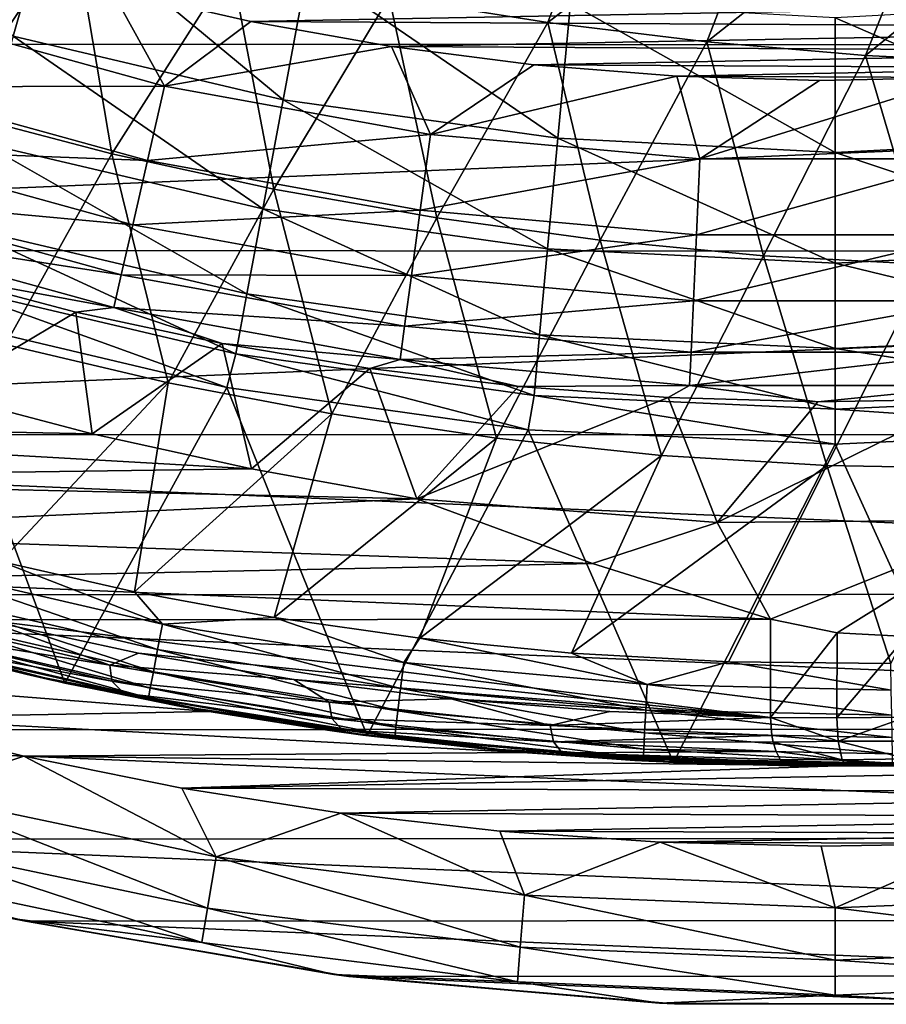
# Model space of a CAD drawing. Header units: metres. Extents: x -24 to 127, y -24 to 24.
# Tile 25 of 151: x -5.07 to 0.32, y -23.98 to -17.86. Entities that reach past the tile are written whole.
import ezdxf

# ---------------------------------------------------------------- set-up
doc = ezdxf.new("R2010")
doc.units = ezdxf.units.M
doc.layers.add('solid_12_381_051_XXX', color=7, linetype='CONTINUOUS')

msp = doc.modelspace()

# ---------------------------------------------------------------- linework, layer by layer
at = {"layer": 'solid_12_381_051_XXX'}
for points in [[(-17.344299, -16.587511, -4), (17.319567, -16.613495, -4), (-15.865276, -18.006409, -4)], [(-15.865276, -18.006409, -4), (17.319567, -16.613495, -4), (15.844873, -18.024464, -4)], [(-4.881587, -17.155903, 124.063568), (-6.443701, -16.632307, 124.063568), (-5.111215, -17.962921, 122.461281)], [(-1.320327, -16.628704, 145.51619), (-2.772927, -17.719673, 145.422638), (-1.786004, -17.87727, 145.432022)], [(-0.313626, -16.744905, 145.527618), (-1.320327, -16.628704, 145.51619), (-1.786004, -17.87727, 145.432022)], [(-0.313626, -16.744905, 145.527618), (-1.786004, -17.87727, 145.432022), (-0.797655, -17.998245, 145.440979)], [(0.690994, -16.825163, 145.538483), (-0.313626, -16.744905, 145.527618), (-0.797655, -17.998245, 145.440979)], [(0.690994, -16.825163, 145.538483), (-0.797655, -17.998245, 145.440979), (0.190009, -18.082504, 145.449509)], [(1.691282, -16.869448, 145.548782), (0.690994, -16.825163, 145.538483), (0.190009, -18.082504, 145.449509)], [(1.691282, -16.869448, 145.548782), (0.190009, -18.082504, 145.449509), (1.174874, -18.129955, 145.457596)], [(-4.734035, -17.294992, 145.402664), (-5.703994, -17.028097, 145.39209), (-5.495726, -18.434332, 145.317535)], [(-4.881587, -17.155903, 124.063568), (-5.111215, -17.962921, 122.461281), (-3.432012, -18.357895, 122.461281)], [(-3.277825, -17.533133, 124.063568), (-4.881587, -17.155903, 124.063568), (-3.432012, -18.357895, 122.461281)], [(-4.734035, -17.294992, 145.402664), (-5.495726, -18.434332, 145.317535), (-4.496773, -18.694195, 145.325302)], [(-3.756308, -17.525551, 145.412842), (-4.734035, -17.294992, 145.402664), (-4.496773, -18.694195, 145.325302)], [(-3.756308, -17.525551, 145.412842), (-4.496773, -18.694195, 145.325302), (-3.489839, -18.913633, 145.332748)], [(-2.772927, -17.719673, 145.422638), (-3.756308, -17.525551, 145.412842), (-3.489839, -18.913633, 145.332748)], [(-3.277825, -17.533133, 124.063568), (-3.432012, -18.357895, 122.461281), (-1.723529, -18.596249, 122.461281)], [(-1.646099, -17.760778, 124.063568), (-3.277825, -17.533133, 124.063568), (-1.723529, -18.596249, 122.461281)], [(-4.171006, -18.274374, 142.985138), (-5.792317, -17.82692, 142.985138), (-4.500987, -17.673326, 143.050308)], [(-4.500987, -17.673326, 143.050308), (4.307401, -17.721634, 143.050308), (-3.633823, -17.872231, 143.050308)], [(-4.171006, -18.274374, 142.985138), (-4.500987, -17.673326, 143.050308), (-3.633823, -17.872231, 143.050308)], [(-3.633823, -17.872231, 143.050308), (4.307401, -17.721634, 143.050308), (3.440695, -17.910414, 143.050308)], [(-2.772927, -17.719673, 145.422638), (-3.489839, -18.913633, 145.332748), (-2.477186, -19.092459, 145.33989)], [(-1.786004, -17.87727, 145.432022), (-2.772927, -17.719673, 145.422638), (-2.477186, -19.092459, 145.33989)], [(-1.646099, -17.760778, 124.063568), (-1.723529, -18.596249, 122.461281), (0, -18.686651, 122.438347)], [(-1.646099, -17.760778, 124.063568), (0, -18.686651, 122.438347), (0, -17.848919, 124.042908)], [(1.645772, -17.760809, 124.063576), (0, -17.848919, 124.042908), (1.723189, -18.596281, 122.461281)], [(-5.938741, -18.277563, 142.793625), (-5.792317, -17.82692, 142.985138), (-4.171006, -18.274374, 142.985138)], [(-4.171006, -18.274374, 142.985138), (-3.633823, -17.872231, 143.050308), (-2.758543, -18.027838, 143.050308)], [(-3.633823, -17.872231, 143.050308), (3.440695, -17.910414, 143.050308), (-2.758543, -18.027838, 143.050308)], [(0, -17.848919, 124.042908), (0, -18.686651, 122.438347), (1.723189, -18.596281, 122.461281)], [(-2.758543, -18.027838, 143.050308), (3.440695, -17.910414, 143.050308), (2.56571, -18.056215, 143.050308)], [(-1.786004, -17.87727, 145.432022), (-2.477186, -19.092459, 145.33989), (-1.461077, -19.230488, 145.346695)], [(-0.797655, -17.998245, 145.440979), (-1.786004, -17.87727, 145.432022), (-1.461077, -19.230488, 145.346695)], [(-5.111215, -17.962921, 122.461281), (-5.300291, -18.627411, 120.789749), (-3.55897, -19.036997, 120.789749)], [(-3.432012, -18.357895, 122.461281), (-5.111215, -17.962921, 122.461281), (-3.55897, -19.036997, 120.789749)], [(-15.865276, -18.006409, -4), (15.844873, -18.024464, -4), (-14.275176, -19.292933, -4)], [(-14.275176, -19.292933, -4), (15.844873, -18.024464, -4), (14.26134, -19.303198, -4)], [(-2.516113, -18.574692, 142.985138), (-4.171006, -18.274374, 142.985138), (-2.758543, -18.027838, 143.050308)], [(-2.758543, -18.027838, 143.050308), (2.56571, -18.056215, 143.050308), (-1.873063, -18.140917, 143.050308)], [(-2.516113, -18.574692, 142.985138), (-2.758543, -18.027838, 143.050308), (-1.873063, -18.140917, 143.050308)], [(-1.873063, -18.140917, 143.050308), (2.56571, -18.056215, 143.050308), (1.68052, -18.159777, 143.050308)], [(-0.797655, -17.998245, 145.440979), (-1.461077, -19.230488, 145.346695), (-0.443775, -19.327538, 145.353165)], [(0.190009, -18.082504, 145.449509), (-0.797655, -17.998245, 145.440979), (-0.443775, -19.327538, 145.353165)], [(0.190009, -18.082504, 145.449509), (-0.443775, -19.327538, 145.353165), (0.572455, -19.383423, 145.359299)], [(1.174874, -18.129955, 145.457596), (0.190009, -18.082504, 145.449509), (0.572455, -19.383423, 145.359299)], [(-2.516113, -18.574692, 142.985138), (-1.873063, -18.140917, 143.050308), (-0.983536, -18.211008, 143.050308)], [(-1.873063, -18.140917, 143.050308), (1.68052, -18.159777, 143.050308), (-0.983536, -18.211008, 143.050308)], [(-0.983536, -18.211008, 143.050308), (1.68052, -18.159777, 143.050308), (0.791214, -18.220467, 143.050308)], [(-0.840961, -18.725458, 142.985138), (-2.516113, -18.574692, 142.985138), (-0.983536, -18.211008, 143.050308)], [(-0.983536, -18.211008, 143.050308), (0.791214, -18.220467, 143.050308), (-0.096117, -18.237654, 143.050308)], [(-0.840961, -18.725458, 142.985138), (-0.983536, -18.211008, 143.050308), (-0.096117, -18.237654, 143.050308)], [(-0.840961, -18.725458, 142.985138), (-0.096117, -18.237654, 143.050308), (0.791214, -18.220467, 143.050308)], [(0.840961, -18.725458, 142.985138), (-0.840961, -18.725458, 142.985138), (0.791214, -18.220467, 143.050308)], [(-6.065384, -18.667334, 142.488266), (-5.938741, -18.277563, 142.793625), (-4.276445, -18.736328, 142.793625)], [(-4.276445, -18.736328, 142.793625), (-5.938741, -18.277563, 142.793625), (-4.171006, -18.274374, 142.985138)], [(-4.276445, -18.736328, 142.793625), (-4.171006, -18.274374, 142.985138), (-2.516113, -18.574692, 142.985138)], [(-3.432012, -18.357895, 122.461281), (-3.55897, -19.036997, 120.789749), (-1.787286, -19.284168, 120.789749)], [(-1.723529, -18.596249, 122.461281), (-3.432012, -18.357895, 122.461281), (-1.787286, -19.284168, 120.789749)], [(-4.496773, -18.694195, 145.325302), (-5.495726, -18.434332, 145.317535), (-5.15871, -19.879816, 145.233261)], [(-2.579717, -19.044239, 142.793625), (-4.276445, -18.736328, 142.793625), (-2.516113, -18.574692, 142.985138)], [(-2.579717, -19.044239, 142.793625), (-2.516113, -18.574692, 142.985138), (-0.840961, -18.725458, 142.985138)], [(-1.723529, -18.596249, 122.461281), (-1.787286, -19.284168, 120.789749), (-0.000005, -19.373688, 120.770699)], [(-1.723529, -18.596249, 122.461281), (-0.000005, -19.373688, 120.770699), (0, -18.686651, 122.438347)], [(1.723189, -18.596281, 122.461281), (0, -18.686651, 122.438347), (1.786929, -19.284201, 120.789749)], [(-6.163979, -18.970776, 142.08902), (-6.065384, -18.667334, 142.488266), (-4.36764, -19.135881, 142.488266)], [(-4.36764, -19.135881, 142.488266), (-6.065384, -18.667334, 142.488266), (-4.276445, -18.736328, 142.793625)], [(-5.300291, -18.627411, 120.789749), (-5.447269, -19.14394, 119.06263), (-3.657663, -19.564884, 119.06263)], [(-3.55897, -19.036997, 120.789749), (-5.300291, -18.627411, 120.789749), (-3.657663, -19.564884, 119.06263)], [(-4.496773, -18.694195, 145.325302), (-5.15871, -19.879816, 145.233261), (-4.148031, -20.117315, 145.2379)], [(-3.489839, -18.913633, 145.332748), (-4.496773, -18.694195, 145.325302), (-4.148031, -20.117315, 145.2379)], [(-0.86222, -19.198816, 142.793625), (-2.579717, -19.044239, 142.793625), (-0.840961, -18.725458, 142.985138)], [(-0.86222, -19.198816, 142.793625), (-0.840961, -18.725458, 142.985138), (0.840961, -18.725458, 142.985138)], [(0.86222, -19.198816, 142.793625), (-0.86222, -19.198816, 142.793625), (0.840961, -18.725458, 142.985138)], [(0, -18.686651, 122.438347), (-0.000005, -19.373688, 120.770699), (1.786929, -19.284201, 120.789749)], [(-4.36764, -19.135881, 142.488266), (-4.276445, -18.736328, 142.793625), (-2.579717, -19.044239, 142.793625)], [(-6.228086, -19.168076, 141.621948), (-6.163979, -18.970776, 142.08902), (-4.438637, -19.446939, 142.08902)], [(-4.438637, -19.446939, 142.08902), (-6.163979, -18.970776, 142.08902), (-4.36764, -19.135881, 142.488266)], [(-3.489839, -18.913633, 145.332748), (-4.148031, -20.117315, 145.2379), (-3.129581, -20.311543, 145.24234)], [(-2.477186, -19.092459, 145.33989), (-3.489839, -18.913633, 145.332748), (-3.129581, -20.311543, 145.24234)], [(-2.63473, -19.450357, 142.488266), (-4.36764, -19.135881, 142.488266), (-2.579717, -19.044239, 142.793625)], [(-3.55897, -19.036997, 120.789749), (-3.657663, -19.564884, 119.06263), (-1.836851, -19.818909, 119.06263)], [(-1.787286, -19.284168, 120.789749), (-3.55897, -19.036997, 120.789749), (-1.836851, -19.818909, 119.06263)], [(-2.477186, -19.092459, 145.33989), (-3.129581, -20.311543, 145.24234), (-2.10563, -20.462217, 145.246567)], [(-2.63473, -19.450357, 142.488266), (-2.579717, -19.044239, 142.793625), (-0.86222, -19.198816, 142.793625)], [(-1.461077, -19.230488, 145.346695), (-2.477186, -19.092459, 145.33989), (-2.10563, -20.462217, 145.246567)], [(-5.447269, -19.14394, 119.06263), (-5.550878, -19.508301, 117.29406), (-3.727211, -19.93725, 117.29406)], [(-3.657663, -19.564884, 119.06263), (-5.447269, -19.14394, 119.06263), (-3.727211, -19.93725, 117.29406)], [(-4.438637, -19.446939, 142.08902), (-4.36764, -19.135881, 142.488266), (-2.63473, -19.450357, 142.488266)], [(-4.4848, -19.649193, 141.621948), (-5.623038, -19.439816, 141.120102), (-6.228086, -19.168076, 141.621948)], [(-4.4848, -19.649193, 141.621948), (-6.228086, -19.168076, 141.621948), (-4.438637, -19.446939, 142.08902)], [(-0.880607, -19.608231, 142.488266), (-2.63473, -19.450357, 142.488266), (-0.86222, -19.198816, 142.793625)], [(-0.880607, -19.608231, 142.488266), (-0.86222, -19.198816, 142.793625), (0.86222, -19.198816, 142.793625)], [(0.880607, -19.608231, 142.488266), (-0.880607, -19.608231, 142.488266), (0.86222, -19.198816, 142.793625)], [(-1.461077, -19.230488, 145.346695), (-2.10563, -20.462217, 145.246567), (-1.078444, -20.569057, 145.250595)], [(-0.443775, -19.327538, 145.353165), (-1.461077, -19.230488, 145.346695), (-1.078444, -20.569057, 145.250595)], [(-14.275176, -19.292933, -4), (14.26134, -19.303198, -4), (-12.579165, -20.438396, -4)], [(-12.579165, -20.438396, -4), (14.26134, -19.303198, -4), (12.574455, -20.44149, -4)], [(-1.787286, -19.284168, 120.789749), (-1.836851, -19.818909, 119.06263), (-0.00001, -19.903847, 119.062637)], [(-1.787286, -19.284168, 120.789749), (-0.00001, -19.903847, 119.062637), (-0.000005, -19.373688, 120.770699)], [(-0.443775, -19.327538, 145.353165), (-1.078444, -20.569057, 145.250595), (-0.050293, -20.631783, 145.254395)], [(0.572455, -19.383423, 145.359299), (-0.443775, -19.327538, 145.353165), (-0.050293, -20.631783, 145.254395)], [(1.786929, -19.284201, 120.789749), (-0.000005, -19.373688, 120.770699), (1.836476, -19.818943, 119.06263)], [(0.572455, -19.383423, 145.359299), (-0.050293, -20.631783, 145.254395), (0.976588, -20.650053, 145.25798)], [(-0.000005, -19.373688, 120.770699), (-0.00001, -19.903847, 119.062637), (1.836476, -19.818943, 119.06263)], [(-5.623038, -19.439816, 141.120102), (-4.722311, -19.678028, 141.120102), (-5.574343, -20.184282, 120.649658)], [(-4.4848, -19.649193, 141.621948), (-4.722311, -19.678028, 141.120102), (-5.623038, -19.439816, 141.120102)], [(-4.4848, -19.649193, 141.621948), (-4.438637, -19.446939, 142.08902), (-2.677558, -19.766527, 142.08902)], [(-2.677558, -19.766527, 142.08902), (-4.438637, -19.446939, 142.08902), (-2.63473, -19.450357, 142.488266)], [(-2.677558, -19.766527, 142.08902), (-2.63473, -19.450357, 142.488266), (-0.880607, -19.608231, 142.488266)], [(-5.550878, -19.508301, 117.29406), (-5.634595, -19.70966, 115.500305), (-3.783211, -20.147884, 115.500305)], [(-3.727211, -19.93725, 117.29406), (-5.550878, -19.508301, 117.29406), (-3.783211, -20.147884, 115.500305)], [(-3.657663, -19.564884, 119.06263), (-3.727211, -19.93725, 117.29406), (-1.871744, -20.196104, 117.29406)], [(-1.836851, -19.818909, 119.06263), (-3.657663, -19.564884, 119.06263), (-1.871744, -20.196104, 117.29406)], [(-0.894921, -19.926968, 142.08902), (-2.677558, -19.766527, 142.08902), (-0.880607, -19.608231, 142.488266)], [(-0.894921, -19.926968, 142.08902), (-0.880607, -19.608231, 142.488266), (0.880607, -19.608231, 142.488266)], [(0.894921, -19.926968, 142.08902), (-0.894921, -19.926968, 142.08902), (0.880607, -19.608231, 142.488266)], [(-4.722311, -19.678028, 141.120102), (-4.619541, -20.434551, 120.20443), (-5.574343, -20.184282, 120.649658)], [(-4.4848, -19.649193, 141.621948), (-3.811574, -19.874529, 141.120102), (-4.722311, -19.678028, 141.120102)], [(-4.722311, -19.678028, 141.120102), (-3.811574, -19.874529, 141.120102), (-4.619541, -20.434551, 120.20443)], [(-2.705405, -19.972105, 141.621948), (-3.811574, -19.874529, 141.120102), (-4.4848, -19.649193, 141.621948)], [(-2.705405, -19.972105, 141.621948), (-4.4848, -19.649193, 141.621948), (-2.677558, -19.766527, 142.08902)], [(-5.634595, -19.70966, 115.500305), (-6.634231, -21.499266, 115.500305), (-4.789577, -21.984301, 115.500305)], [(-3.783211, -20.147884, 115.500305), (-5.634595, -19.70966, 115.500305), (-4.789577, -21.984301, 115.500305)], [(-2.705405, -19.972105, 141.621948), (-2.677558, -19.766527, 142.08902), (-0.894921, -19.926968, 142.08902)], [(-1.836851, -19.818909, 119.06263), (-1.871744, -20.196104, 117.29406), (0.000056, -20.282654, 117.294067)], [(-1.836851, -19.818909, 119.06263), (0.000056, -20.282654, 117.294067), (-0.00001, -19.903847, 119.062637)], [(1.836476, -19.818943, 119.06263), (-0.00001, -19.903847, 119.062637), (1.871492, -20.196127, 117.29406)], [(-4.148031, -20.117315, 145.2379), (-5.15871, -19.879816, 145.233261), (-5.188043, -21.229015, 145.136826)], [(-3.811574, -19.874529, 141.120102), (-3.628119, -20.652597, 119.742119), (-4.619541, -20.434551, 120.20443)], [(-3.811574, -19.874529, 141.120102), (-2.892758, -20.028902, 141.120102), (-3.628119, -20.652597, 119.742119)], [(-2.705405, -19.972105, 141.621948), (-2.892758, -20.028902, 141.120102), (-3.811574, -19.874529, 141.120102)], [(-3.727211, -19.93725, 117.29406), (-3.783211, -20.147884, 115.500305), (-1.907809, -20.410475, 115.500305)], [(-1.871744, -20.196104, 117.29406), (-3.727211, -19.93725, 117.29406), (-1.907809, -20.410475, 115.500305)], [(-0.904229, -20.134214, 141.621948), (-2.705405, -19.972105, 141.621948), (-0.894921, -19.926968, 142.08902)], [(-0.904229, -20.134214, 141.621948), (-0.894921, -19.926968, 142.08902), (0.894921, -19.926968, 142.08902)], [(0.904229, -20.134214, 141.621948), (-0.904229, -20.134214, 141.621948), (0.894921, -19.926968, 142.08902)], [(-0.00001, -19.903847, 119.062637), (0.000056, -20.282654, 117.294067), (1.871492, -20.196127, 117.29406)], [(-2.705405, -19.972105, 141.621948), (-1.967811, -20.140821, 141.120102), (-2.892758, -20.028902, 141.120102)], [(-0.904229, -20.134214, 141.621948), (-1.967811, -20.140821, 141.120102), (-2.705405, -19.972105, 141.621948)], [(-2.892758, -20.028902, 141.120102), (-2.600076, -20.838417, 119.262741), (-3.628119, -20.652597, 119.742119)], [(-2.892758, -20.028902, 141.120102), (-1.967811, -20.140821, 141.120102), (-2.600076, -20.838417, 119.262741)], [(-4.148031, -20.117315, 145.2379), (-5.188043, -21.229015, 145.136826), (-4.356806, -21.416782, 145.138077)], [(-3.129581, -20.311543, 145.24234), (-4.148031, -20.117315, 145.2379), (-4.356806, -21.416782, 145.138077)], [(-0.904229, -20.134214, 141.621948), (-1.038692, -20.210051, 141.120102), (-1.967811, -20.140821, 141.120102)], [(-0.904229, -20.134214, 141.621948), (-0.107371, -20.236439, 141.120102), (-1.038692, -20.210051, 141.120102)], [(0.904229, -20.134214, 141.621948), (-0.107371, -20.236439, 141.120102), (-0.904229, -20.134214, 141.621948)], [(0.904229, -20.134214, 141.621948), (0.824177, -20.219934, 141.120102), (-0.107371, -20.236439, 141.120102)], [(-9.007537, -20.346506, 122.250587), (-5.574343, -20.184282, 120.649658), (-4.619541, -20.434551, 120.20443)], [(-3.783211, -20.147884, 115.500305), (-4.789577, -21.984301, 115.500305), (-2.908646, -22.310791, 115.500305)], [(-1.907809, -20.410475, 115.500305), (-3.783211, -20.147884, 115.500305), (-2.908646, -22.310791, 115.500305)], [(-1.967811, -20.140821, 141.120102), (-1.038692, -20.210051, 141.120102), (-2.600076, -20.838417, 119.262741)], [(-1.871744, -20.196104, 117.29406), (-1.907809, -20.410475, 115.500305), (0, -20.5, 115.500305)], [(-1.871744, -20.196104, 117.29406), (0, -20.5, 115.500305), (0.000056, -20.282654, 117.294067)], [(1.896766, -20.411688, 115.500305), (1.871492, -20.196127, 117.29406), (0.000056, -20.282654, 117.294067)], [(-1.038692, -20.210051, 141.120102), (-0.733275, -20.987194, 119.262741), (-2.600076, -20.838417, 119.262741)], [(-1.038692, -20.210051, 141.120102), (-0.107371, -20.236439, 141.120102), (-0.733275, -20.987194, 119.262741)], [(0.824177, -20.219934, 141.120102), (1.139358, -20.969069, 119.262741), (-0.733275, -20.987194, 119.262741)], [(-0.107371, -20.236439, 141.120102), (0.824177, -20.219934, 141.120102), (-0.733275, -20.987194, 119.262741)], [(-3.129581, -20.311543, 145.24234), (-4.356806, -21.416782, 145.138077), (-3.488156, -21.576862, 145.139496)], [(-2.10563, -20.462217, 145.246567), (-3.129581, -20.311543, 145.24234), (-3.488156, -21.576862, 145.139496)], [(1.896766, -20.411688, 115.500305), (0.000056, -20.282654, 117.294067), (0, -20.5, 115.500305)], [(-9.007537, -20.346506, 122.250587), (-4.619541, -20.434551, 120.20443), (-3.628119, -20.652597, 119.742119)], [(-8.107261, -20.715134, 121.83078), (-9.007537, -20.346506, 122.250587), (-3.628119, -20.652597, 119.742119)], [(-12.579165, -20.438396, -4), (12.574455, -20.44149, -4), (10.799569, -21.432852, -4)], [(-12.579165, -20.438396, -4), (10.799569, -21.432852, -4), (-10.794077, -21.435608, -4)], [(-1.907809, -20.410475, 115.500305), (-2.908646, -22.310791, 115.500305), (-1.004998, -22.477541, 115.500305)], [(-1.907809, -20.410475, 115.500305), (-1.004998, -22.477541, 115.500305), (0, -20.5, 115.500305)], [(0.901459, -22.481215, 115.500305), (1.896766, -20.411688, 115.500305), (0, -20.5, 115.500305)], [(-2.10563, -20.462217, 145.246567), (-3.488156, -21.576862, 145.139496), (-2.581103, -21.705376, 145.141144)], [(-1.078444, -20.569057, 145.250595), (-2.10563, -20.462217, 145.246567), (-2.581103, -21.705376, 145.141144)], [(-1.004998, -22.477541, 115.500305), (0.901459, -22.481215, 115.500305), (0, -20.5, 115.500305)], [(-1.078444, -20.569057, 145.250595), (-2.581103, -21.705376, 145.141144), (-1.638469, -21.798441, 145.14299)], [(-0.050293, -20.631783, 145.254395), (-1.078444, -20.569057, 145.250595), (-1.638469, -21.798441, 145.14299)], [(-8.107261, -20.715134, 121.83078), (-3.628119, -20.652597, 119.742119), (-2.600076, -20.838417, 119.262741)], [(-0.050293, -20.631783, 145.254395), (-1.638469, -21.798441, 145.14299), (-0.66177, -21.852024, 145.145035)], [(-0.050293, -20.631783, 145.254395), (-0.66177, -21.852024, 145.145035), (0.347401, -21.861938, 145.147263)], [(-0.050293, -20.631783, 145.254395), (0.347401, -21.861938, 145.147263), (0.976588, -20.650053, 145.25798)], [(-7.184024, -21.047047, 121.400269), (-8.107261, -20.715134, 121.83078), (-2.600076, -20.838417, 119.262741)], [(-1.508561, -21.240376, 118.753754), (-7.184024, -21.047047, 121.400269), (-2.600076, -20.838417, 119.262741)], [(-1.508561, -21.240376, 118.753754), (-2.600076, -20.838417, 119.262741), (-0.733275, -20.987194, 119.262741)], [(-1.508561, -21.240376, 118.753754), (-0.733275, -20.987194, 119.262741), (-0.401847, -21.588074, 118.237686)], [(-0.401847, -21.588074, 118.237686), (-0.733275, -20.987194, 119.262741), (1.139358, -20.969069, 119.262741)], [(0.013621, -21.672951, 118.097023), (-0.401847, -21.588074, 118.237686), (1.139358, -20.969069, 119.262741)], [(0.013621, -21.672951, 118.097023), (1.139358, -20.969069, 119.262741), (0.443389, -21.695469, 118.050301)], [(-1.508561, -21.240376, 118.753754), (-6.243182, -21.339928, 120.961548), (-7.184024, -21.047047, 121.400269)], [(-5.188043, -21.229015, 145.136826), (-5.661892, -21.276045, 145.103882), (-4.182233, -21.618065, 145.10553)], [(-4.356806, -21.416782, 145.138077), (-5.188043, -21.229015, 145.136826), (-4.182233, -21.618065, 145.10553)], [(-1.508561, -21.240376, 118.753754), (-0.401847, -21.588074, 118.237686), (-6.243182, -21.339928, 120.961548)], [(-5.661892, -21.276045, 145.103882), (-5.703382, -21.432112, 145.027374), (-4.212798, -21.77635, 145.028442)], [(-4.182233, -21.618065, 145.10553), (-5.661892, -21.276045, 145.103882), (-4.212798, -21.77635, 145.028442)], [(-0.401847, -21.588074, 118.237686), (-5.290818, -21.590998, 120.517448), (-6.243182, -21.339928, 120.961548)], [(-3.488156, -21.576862, 145.139496), (-4.356806, -21.416782, 145.138077), (-4.182233, -21.618065, 145.10553)], [(-10.794077, -21.435608, -4), (10.799569, -21.432852, -4), (8.949168, -22.26848, -4)], [(-10.794077, -21.435608, -4), (8.949168, -22.26848, -4), (-8.933308, -22.274727, -4)], [(-5.703382, -21.432112, 145.027374), (-5.73954, -21.568504, 144.907806), (-4.23936, -21.914495, 144.908371)], [(-4.212798, -21.77635, 145.028442), (-5.703382, -21.432112, 145.027374), (-4.23936, -21.914495, 144.908371)], [(-5.80819, -21.737371), (-4.789577, -21.984301, 115.500305), (-6.634231, -21.499266, 115.500305)], [(-5.859728, -21.55769, 120.805748), (-5.290818, -21.590998, 120.517448), (-4.509788, -21.872952, 120.176254)], [(-5.859728, -21.55769, 120.805748), (-4.509788, -21.872952, 120.176254), (-5.853301, -21.656448, 120.875984)], [(-5.73954, -21.568504, 144.907806), (-5.766318, -21.669899, 144.755447), (-4.258949, -22.01697, 144.755646)], [(-4.23936, -21.914495, 144.908371), (-5.73954, -21.568504, 144.907806), (-4.258949, -22.01697, 144.755646)], [(-0.401847, -21.588074, 118.237686), (-0.401847, -22.198296, 118.237686), (-5.290818, -21.590998, 120.517448)], [(-0.401847, -22.198296, 118.237686), (-4.332423, -21.797747, 120.070541), (-5.290818, -21.590998, 120.517448)], [(-4.509788, -21.872952, 120.176254), (-5.290818, -21.590998, 120.517448), (-4.332423, -21.797747, 120.070541)], [(-3.488156, -21.576862, 145.139496), (-4.182233, -21.618065, 145.10553), (-2.682282, -21.857603, 145.107422)], [(-2.581103, -21.705376, 145.141144), (-3.488156, -21.576862, 145.139496), (-2.682282, -21.857603, 145.107422)], [(0.013621, -21.672951, 118.097023), (-0.401847, -22.198296, 118.237686), (-0.401847, -21.588074, 118.237686)], [(-5.853301, -21.656448, 120.875984), (-4.498236, -21.97291, 120.24411), (-5.767776, -21.736689, 120.947777)], [(-4.509788, -21.872952, 120.176254), (-4.498236, -21.97291, 120.24411), (-5.853301, -21.656448, 120.875984)], [(-4.182233, -21.618065, 145.10553), (-4.212798, -21.77635, 145.028442), (-2.701805, -22.017311, 145.029694)], [(-2.682282, -21.857603, 145.107422), (-4.182233, -21.618065, 145.10553), (-2.701805, -22.017311, 145.029694)], [(-5.031751, -21.930149, 120.695465), (-5.951387, -21.698641, 121.118309), (-5.767776, -21.736689, 120.947777)], [(-5.823431, -21.73333, 144.441925), (-5.951387, -21.698641, 121.118309), (-5.031751, -21.930149, 120.695465)], [(-5.781496, -21.727945, 144.587082), (-5.823431, -21.73333, 144.441925), (-4.869894, -21.96666, 144.443222)], [(-5.766318, -21.669899, 144.755447), (-5.781496, -21.727945, 144.587082), (-4.269937, -22.075346, 144.587082)], [(-4.269937, -22.075346, 144.587082), (-5.781496, -21.727945, 144.587082), (-4.869894, -21.96666, 144.443222)], [(-4.258949, -22.01697, 144.755646), (-5.766318, -21.669899, 144.755447), (-4.269937, -22.075346, 144.587082)], [(-2.581103, -21.705376, 145.141144), (-2.682282, -21.857603, 145.107422), (-1.168907, -21.993517, 145.109619)], [(-1.638469, -21.798441, 145.14299), (-2.581103, -21.705376, 145.141144), (-1.168907, -21.993517, 145.109619)], [(0.010561, -22.199879, 118.097702), (-0.401847, -22.198296, 118.237686), (0.013621, -21.672951, 118.097023)], [(0.010561, -22.199879, 118.097702), (0.013621, -21.672951, 118.097023), (0.443389, -21.695469, 118.050301)], [(0.010561, -22.199879, 118.097702), (0.443389, -21.695469, 118.050301), (0.443389, -22.195572, 118.050301)], [(-3.88823, -22.16086), (-5.80819, -21.737371), (-6.968602, -21.918724)], [(-4.869894, -21.96666, 144.443222), (-5.823431, -21.73333, 144.441925), (-5.031751, -21.930149, 120.695465)], [(-3.88823, -22.16086), (-4.789577, -21.984301, 115.500305), (-5.80819, -21.737371)], [(-5.031751, -21.930149, 120.695465), (-5.767776, -21.736689, 120.947777), (-4.423079, -22.04747, 120.320732)], [(-4.498236, -21.97291, 120.24411), (-4.423079, -22.04747, 120.320732), (-5.767776, -21.736689, 120.947777)], [(-4.212798, -21.77635, 145.028442), (-4.23936, -21.914495, 144.908371), (-2.71869, -22.156479, 144.909073)], [(-2.701805, -22.017311, 145.029694), (-4.212798, -21.77635, 145.028442), (-2.71869, -22.156479, 144.909073)], [(-4.509788, -21.872952, 120.176254), (-4.332423, -21.797747, 120.070541), (-3.365272, -21.96142, 119.619553)], [(-0.401847, -22.198296, 118.237686), (-3.365272, -21.96142, 119.619553), (-4.332423, -21.797747, 120.070541)], [(-0.66177, -21.852024, 145.145035), (-1.638469, -21.798441, 145.14299), (-1.168907, -21.993517, 145.109619)], [(-4.509788, -21.872952, 120.176254), (-3.365272, -21.96142, 119.619553), (-3.145944, -22.103266, 119.540283)], [(-4.509788, -21.872952, 120.176254), (-3.145944, -22.103266, 119.540283), (-4.498236, -21.97291, 120.24411)], [(-2.682282, -21.857603, 145.107422), (-2.701805, -22.017311, 145.029694), (-1.177331, -22.15383, 145.031158)], [(-1.168907, -21.993517, 145.109619), (-2.682282, -21.857603, 145.107422), (-1.177331, -22.15383, 145.031158)], [(-0.66177, -21.852024, 145.145035), (-1.168907, -21.993517, 145.109619), (0.350014, -22.028185, 145.110458)], [(-0.66177, -21.852024, 145.145035), (0.350014, -22.028185, 145.110458), (0.347401, -21.861938, 145.147263)], [(-3.88823, -22.16086), (-6.968602, -21.918724), (-6.013809, -22.199774)], [(-4.099415, -22.1234, 120.268784), (-5.031751, -21.930149, 120.695465), (-4.423079, -22.04747, 120.320732)], [(-4.869894, -21.96666, 144.443222), (-5.031751, -21.930149, 120.695465), (-4.099415, -22.1234, 120.268784)], [(-3.907086, -22.158175, 144.444534), (-4.869894, -21.96666, 144.443222), (-4.099415, -22.1234, 120.268784)], [(-4.269937, -22.075346, 144.587082), (-4.869894, -21.96666, 144.443222), (-3.907086, -22.158175, 144.444534)], [(-4.498236, -21.97291, 120.24411), (-3.129248, -22.204092, 119.605736), (-4.423079, -22.04747, 120.320732)], [(-3.145944, -22.103266, 119.540283), (-3.129248, -22.204092, 119.605736), (-4.498236, -21.97291, 120.24411)], [(-4.23936, -21.914495, 144.908371), (-4.258949, -22.01697, 144.755646), (-2.731053, -22.259455, 144.755936)], [(-2.71869, -22.156479, 144.909073), (-4.23936, -21.914495, 144.908371), (-2.731053, -22.259455, 144.755936)], [(-0.401847, -22.198296, 118.237686), (-2.387792, -22.082735, 119.16375), (-3.365272, -21.96142, 119.619553)], [(-3.145944, -22.103266, 119.540283), (-3.365272, -21.96142, 119.619553), (-2.387792, -22.082735, 119.16375)], [(-3.88823, -22.16086), (-2.908646, -22.310791, 115.500305), (-4.789577, -21.984301, 115.500305)], [(-4.258949, -22.01697, 144.755646), (-4.269937, -22.075346, 144.587082), (-2.737862, -22.317785, 144.587128)], [(-2.731053, -22.259455, 144.755936), (-4.258949, -22.01697, 144.755646), (-2.737862, -22.317785, 144.587128)], [(-2.701805, -22.017311, 145.029694), (-2.71869, -22.156479, 144.909073), (-1.184516, -22.29328, 144.909897)], [(-1.177331, -22.15383, 145.031158), (-2.701805, -22.017311, 145.029694), (-1.184516, -22.29328, 144.909897)], [(-1.168907, -21.993517, 145.109619), (-1.177331, -22.15383, 145.031158), (0.352611, -22.184134, 145.030899)], [(-1.168907, -21.993517, 145.109619), (0.352611, -22.184134, 145.030899), (0.350014, -22.028185, 145.110458)], [(-4.099415, -22.1234, 120.268784), (-4.423079, -22.04747, 120.320732), (-3.064874, -22.274544, 119.687393)], [(-3.129248, -22.204092, 119.605736), (-3.064874, -22.274544, 119.687393), (-4.423079, -22.04747, 120.320732)], [(-4.269937, -22.075346, 144.587082), (-3.907086, -22.158175, 144.444534), (-2.936841, -22.307508, 144.445862)], [(-2.737862, -22.317785, 144.587128), (-4.269937, -22.075346, 144.587082), (-2.936841, -22.307508, 144.445862)], [(-3.145944, -22.103266, 119.540283), (-2.387792, -22.082735, 119.16375), (-1.772563, -22.24839, 118.899864)], [(-0.401847, -22.198296, 118.237686), (-1.399984, -22.161694, 118.703125), (-2.387792, -22.082735, 119.16375)], [(-1.772563, -22.24839, 118.899864), (-2.387792, -22.082735, 119.16375), (-1.399984, -22.161694, 118.703125)], [(-3.156264, -22.277523, 119.836983), (-4.099415, -22.1234, 120.268784), (-3.064874, -22.274544, 119.687393)], [(-3.907086, -22.158175, 144.444534), (-4.099415, -22.1234, 120.268784), (-3.156264, -22.277523, 119.836983)], [(-3.145944, -22.103266, 119.540283), (-1.772563, -22.24839, 118.899864), (-3.129248, -22.204092, 119.605736)], [(-2.71869, -22.156479, 144.909073), (-2.731053, -22.259455, 144.755936), (-1.189668, -22.396164, 144.756287)], [(-1.184516, -22.29328, 144.909897), (-2.71869, -22.156479, 144.909073), (-1.189668, -22.396164, 144.756287)], [(-1.177331, -22.15383, 145.031158), (-1.184516, -22.29328, 144.909897), (0.355064, -22.322104, 144.908661)], [(-1.177331, -22.15383, 145.031158), (0.355064, -22.322104, 144.908661), (0.352611, -22.184134, 145.030899)], [(-1.943811, -22.415854), (-3.88823, -22.16086), (-6.013809, -22.199774)], [(-1.943811, -22.415854), (-6.013809, -22.199774), (-5.044425, -22.439524)], [(-5.740109, -22.667179, -0.07612), (-5.044425, -22.439524), (-6.013809, -22.199774)], [(-2.936841, -22.307508, 144.445862), (-3.907086, -22.158175, 144.444534), (-3.156264, -22.277523, 119.836983)], [(-1.943811, -22.415854), (-2.908646, -22.310791, 115.500305), (-3.88823, -22.16086)], [(-3.129248, -22.204092, 119.605736), (-1.750709, -22.34976, 118.962914), (-3.064874, -22.274544, 119.687393)], [(-1.772563, -22.24839, 118.899864), (-1.750709, -22.34976, 118.962914), (-3.129248, -22.204092, 119.605736)], [(-1.772563, -22.24839, 118.899864), (-1.399984, -22.161694, 118.703125), (-0.401847, -22.198296, 118.237686)], [(-1.772563, -22.24839, 118.899864), (-0.401847, -22.198296, 118.237686), (-0.393911, -22.309713, 118.257668)], [(0.019331, -22.346663, 118.135048), (-0.393911, -22.309713, 118.257668), (-0.401847, -22.198296, 118.237686)], [(0.019331, -22.346663, 118.135048), (-0.401847, -22.198296, 118.237686), (0.010561, -22.199879, 118.097702)], [(0.019331, -22.346663, 118.135048), (0.010561, -22.199879, 118.097702), (0.443389, -22.195572, 118.050301)], [(0.019331, -22.346663, 118.135048), (0.443389, -22.195572, 118.050301), (0.446384, -22.345472, 118.090454)], [(-8.933308, -22.274727, -4), (8.949168, -22.26848, -4), (7.031469, -22.946747, -4)], [(-8.933308, -22.274727, -4), (7.031469, -22.946747, -4), (-7.005678, -22.954544, -4)], [(-2.203981, -22.391794, 119.399849), (-3.156264, -22.277523, 119.836983), (-3.064874, -22.274544, 119.687393)], [(-2.936841, -22.307508, 144.445862), (-3.156264, -22.277523, 119.836983), (-2.203981, -22.391794, 119.399849)], [(-2.203981, -22.391794, 119.399849), (-3.064874, -22.274544, 119.687393), (-1.697403, -22.417686, 119.049728)], [(-1.750709, -22.34976, 118.962914), (-1.697403, -22.417686, 119.049728), (-3.064874, -22.274544, 119.687393)], [(-2.731053, -22.259455, 144.755936), (-2.737862, -22.317785, 144.587128), (-1.192348, -22.454058, 144.587219)], [(-1.189668, -22.396164, 144.756287), (-2.731053, -22.259455, 144.755936), (-1.192348, -22.454058, 144.587219)], [(-1.772563, -22.24839, 118.899864), (-0.393911, -22.309713, 118.257668), (-1.750709, -22.34976, 118.962914)], [(-1.961006, -22.414381, 144.447205), (-2.936841, -22.307508, 144.445862), (-2.203981, -22.391794, 119.399849)], [(-2.737862, -22.317785, 144.587128), (-2.936841, -22.307508, 144.445862), (-1.961006, -22.414381, 144.447205)], [(-1.943811, -22.415854), (-1.004998, -22.477541, 115.500305), (-2.908646, -22.310791, 115.500305)], [(-1.192348, -22.454058, 144.587219), (-2.737862, -22.317785, 144.587128), (-1.961006, -22.414381, 144.447205)], [(-0.393911, -22.309713, 118.257668), (-0.385579, -22.351686, 118.276649), (-1.750709, -22.34976, 118.962914)], [(-1.184516, -22.29328, 144.909897), (-1.189668, -22.396164, 144.756287), (0.357043, -22.424561, 144.756302)], [(-1.184516, -22.29328, 144.909897), (0.357043, -22.424561, 144.756302), (0.355064, -22.322104, 144.908661)], [(0.019331, -22.346663, 118.135048), (-0.385579, -22.351686, 118.276649), (-0.393911, -22.309713, 118.257668)], [(-1.244243, -22.46557, 118.957382), (-2.203981, -22.391794, 119.399849), (-1.697403, -22.417686, 119.049728)], [(-1.961006, -22.414381, 144.447205), (-2.203981, -22.391794, 119.399849), (-1.244243, -22.46557, 118.957382)], [(-1.750709, -22.34976, 118.962914), (-0.366962, -22.410194, 118.31813), (-1.697403, -22.417686, 119.049728)], [(-0.385579, -22.351686, 118.276649), (-0.366962, -22.410194, 118.31813), (-1.750709, -22.34976, 118.962914)], [(-1.189668, -22.396164, 144.756287), (-1.192348, -22.454058, 144.587219), (0.358416, -22.483139, 144.587875)], [(-1.189668, -22.396164, 144.756287), (0.358416, -22.483139, 144.587875), (0.357043, -22.424561, 144.756302)], [(0.019331, -22.346663, 118.135048), (0.044607, -22.46163, 118.247307), (-0.385579, -22.351686, 118.276649)], [(0.044607, -22.46163, 118.247307), (-0.366962, -22.410194, 118.31813), (-0.385579, -22.351686, 118.276649)], [(0.019331, -22.346663, 118.135048), (0.446384, -22.345472, 118.090454), (0.448579, -22.455343, 118.200333)], [(0.019331, -22.346663, 118.135048), (0.448579, -22.455343, 118.200333), (0.044607, -22.46163, 118.247307)], [(-5.740109, -22.667179, -0.07612), (-3.848663, -23.063774, -0.07612), (-5.044425, -22.439524)], [(0.015625, -22.499403), (-1.943811, -22.415854), (-5.044425, -22.439524)], [(0.015625, -22.499403), (-5.044425, -22.439524), (-4.062737, -22.637753)], [(-3.848663, -23.063774, -0.07612), (-4.062737, -22.637753), (-5.044425, -22.439524)], [(-0.981437, -22.478584, 144.448547), (-1.961006, -22.414381, 144.447205), (-1.244243, -22.46557, 118.957382)], [(-1.192348, -22.454058, 144.587219), (-1.961006, -22.414381, 144.447205), (-0.981437, -22.478584, 144.448547)], [(0.015625, -22.499403), (-1.004998, -22.477541, 115.500305), (-1.943811, -22.415854)], [(-0.366962, -22.410194, 118.31813), (-0.34017, -22.45936, 118.376892), (-1.697403, -22.417686, 119.049728)], [(-1.244243, -22.46557, 118.957382), (-1.697403, -22.417686, 119.049728), (-0.325347, -22.476471, 118.409134)], [(-0.34017, -22.45936, 118.376892), (-0.325347, -22.476471, 118.409134), (-1.697403, -22.417686, 119.049728)], [(-1.192348, -22.454058, 144.587219), (-0.981437, -22.478584, 144.448547), (0, -22.5, 144.449921)], [(-1.192348, -22.454058, 144.587219), (0, -22.5, 144.449921), (0.179559, -22.499283, 144.450043)], [(-1.192348, -22.454058, 144.587219), (0.179559, -22.499283, 144.450043), (0.358999, -22.497135, 144.450439)], [(-1.192348, -22.454058, 144.587219), (0.358999, -22.497135, 144.450439), (0.358416, -22.483139, 144.587875)], [(0.044607, -22.46163, 118.247307), (-0.34017, -22.45936, 118.376892), (-0.366962, -22.410194, 118.31813)], [(0.076598, -22.49987, 118.390572), (-0.325347, -22.476471, 118.409134), (-0.34017, -22.45936, 118.376892)], [(0.044607, -22.46163, 118.247307), (0.076598, -22.49987, 118.390572), (-0.34017, -22.45936, 118.376892)], [(1.973785, -22.41321), (0.015625, -22.499403), (4.883105, -22.475229)], [(0.065524, -22.499905, 108.521179), (0.015625, -22.499403), (1.973785, -22.41321)], [(0.044607, -22.46163, 118.247307), (0.448579, -22.455343, 118.200333), (0.449381, -22.495512, 118.350304)], [(0.044607, -22.46163, 118.247307), (0.449381, -22.495512, 118.350304), (0.222805, -22.498898, 118.365067)], [(0.044607, -22.46163, 118.247307), (0.222805, -22.498898, 118.365067), (0.076598, -22.49987, 118.390572)], [(0.135777, -22.49959, 108.329704), (0.065524, -22.499905, 108.521179), (1.973785, -22.41321)], [(0.227316, -22.498852, 108.121025), (0.135777, -22.49959, 108.329704), (1.973785, -22.41321)], [(0.322638, -22.497686, 107.927475), (0.227316, -22.498852, 108.121025), (1.973785, -22.41321)], [(-4.062737, -22.637753), (3.897223, -22.666775), (4.883105, -22.475229)], [(0.015625, -22.499403), (-4.062737, -22.637753), (4.883105, -22.475229)], [(-1.244243, -22.46557, 118.957382), (-0.325347, -22.476471, 118.409134), (-0.278774, -22.498274, 118.509575)], [(-0.981437, -22.478584, 144.448547), (-1.244243, -22.46557, 118.957382), (-0.278774, -22.498274, 118.509575)], [(0.73576, -22.487967, 114.817398), (0.901459, -22.481215, 115.500305), (-1.004998, -22.477541, 115.500305)], [(-0.006519, -22.5, 109.098038), (-1.004998, -22.477541, 115.500305), (0.015625, -22.499403)], [(0.529973, -22.493757, 114.744171), (0.73576, -22.487967, 114.817398), (-1.004998, -22.477541, 115.500305)], [(0.325124, -22.49765, 114.685646), (0.529973, -22.493757, 114.744171), (-1.004998, -22.477541, 115.500305)], [(0, -22.5, 114.507355), (0.325124, -22.49765, 114.685646), (-1.004998, -22.477541, 115.500305)], [(0, -22.5, 109.235703), (0, -22.5, 114.507355), (-1.004998, -22.477541, 115.500305)], [(-0.006519, -22.5, 109.098038), (0, -22.5, 109.235703), (-1.004998, -22.477541, 115.500305)], [(-0.141512, -22.499556, 118.453407), (-0.981437, -22.478584, 144.448547), (-0.278774, -22.498274, 118.509575)], [(0, -22.5, 118.409142), (0, -22.5, 144.449921), (-0.981437, -22.478584, 144.448547)], [(-0.141512, -22.499556, 118.453407), (0, -22.5, 118.409142), (-0.981437, -22.478584, 144.448547)], [(-0.141512, -22.499556, 118.453407), (-0.278774, -22.498274, 118.509575), (-0.325347, -22.476471, 118.409134)], [(-0.141512, -22.499556, 118.453407), (-0.325347, -22.476471, 118.409134), (0, -22.5, 118.409142)], [(0.076598, -22.49987, 118.390572), (0, -22.5, 118.409142), (-0.325347, -22.476471, 118.409134)], [(0, -22.5, 108.959999), (-0.006519, -22.5, 109.098038), (0.015625, -22.499403)], [(0.16067, -22.5, 109.235703), (0, -22.5, 109.235703), (-0.006519, -22.5, 109.098038)], [(0.16067, -22.5, 109.235703), (-0.006519, -22.5, 109.098038), (0, -22.5, 108.959999)], [(-0.002143, -22.5, 108.920456), (0, -22.5, 108.959999), (0.015625, -22.499403)], [(0.008812, -22.499998, 108.759949), (-0.002143, -22.5, 108.920456), (0.015625, -22.499403)], [(0.131428, -22.499882, 108.726768), (-0.002143, -22.5, 108.920456), (0.008812, -22.499998, 108.759949)], [(0.131428, -22.499882, 108.726768), (0.290471, -22.500061, 109.045738), (-0.002143, -22.5, 108.920456)], [(0.16067, -22.5, 109.235703), (0, -22.5, 108.959999), (-0.002143, -22.5, 108.920456)], [(0.16067, -22.5, 109.235703), (-0.002143, -22.5, 108.920456), (0.290471, -22.500061, 109.045738)], [(0.320463, -22.498104, 114.634506), (0.325124, -22.49765, 114.685646), (0, -22.5, 114.507355)], [(0.335293, -22.499107, 114.591743), (0.320463, -22.498104, 114.634506), (0, -22.5, 114.507355)], [(7.606627, -22.5, 114.515129), (0.335293, -22.499107, 114.591743), (0, -22.5, 114.507355)], [(0.179559, -22.499283, 144.450043), (0, -22.5, 144.449921), (0.076598, -22.49987, 118.390572)], [(0.076598, -22.49987, 118.390572), (0, -22.5, 144.449921), (0, -22.5, 118.409142)], [(0.16067, -22.5, 109.235703), (0, -22.5, 114.507355), (0, -22.5, 109.235703)], [(7.318763, -22.5, 109.235703), (0, -22.5, 114.507355), (7.277115, -22.5, 109.235703)], [(6.898143, -22.5, 109.235703), (7.277115, -22.5, 109.235703), (0, -22.5, 114.507355)], [(7.606627, -22.5, 114.515129), (0, -22.5, 114.507355), (7.318763, -22.5, 109.235703)], [(6.519622, -22.5, 109.235703), (6.898143, -22.5, 109.235703), (0, -22.5, 114.507355)], [(6.131744, -22.5, 109.235703), (6.519622, -22.5, 109.235703), (0, -22.5, 114.507355)], [(6.131744, -22.5, 109.235703), (0, -22.5, 114.507355), (5.76488, -22.5, 109.235703)], [(5.726635, -22.5, 109.235703), (5.76488, -22.5, 109.235703), (0, -22.5, 114.507355)], [(5.726635, -22.5, 109.235703), (0, -22.5, 114.507355), (5.388791, -22.5, 109.235703)], [(5.316595, -22.5, 109.235703), (5.388791, -22.5, 109.235703), (0, -22.5, 114.507355)], [(5.316595, -22.5, 109.235703), (0, -22.5, 114.507355), (5.013602, -22.5, 109.235703)], [(4.901881, -22.5, 109.235703), (5.013602, -22.5, 109.235703), (0, -22.5, 114.507355)], [(4.901881, -22.5, 109.235703), (0, -22.5, 114.507355), (4.639379, -22.5, 109.235703)], [(4.482645, -22.5, 109.235703), (4.639379, -22.5, 109.235703), (0, -22.5, 114.507355)], [(4.482645, -22.5, 109.235703), (0, -22.5, 114.507355), (4.265807, -22.5, 109.235703)], [(4.058606, -22.5, 109.235703), (4.265807, -22.5, 109.235703), (0, -22.5, 114.507355)], [(4.058606, -22.5, 109.235703), (0, -22.5, 114.507355), (3.892609, -22.5, 109.235703)], [(3.629483, -22.5, 109.235703), (3.892609, -22.5, 109.235703), (0, -22.5, 114.507355)], [(3.629483, -22.5, 109.235703), (0, -22.5, 114.507355), (3.519525, -22.5, 109.235703)], [(3.194995, -22.5, 109.235703), (3.519525, -22.5, 109.235703), (0, -22.5, 114.507355)], [(3.194995, -22.5, 109.235703), (0, -22.5, 114.507355), (3.146309, -22.5, 109.235703)], [(2.754862, -22.5, 109.235703), (3.146309, -22.5, 109.235703), (0, -22.5, 114.507355)], [(2.754862, -22.5, 109.235703), (0, -22.5, 114.507355), (2.399896, -22.5, 109.235703)], [(2.30913, -22.5, 109.235703), (2.399896, -22.5, 109.235703), (0, -22.5, 114.507355)], [(2.30913, -22.5, 109.235703), (0, -22.5, 114.507355), (2.026752, -22.5, 109.235703)], [(1.858034, -22.5, 109.235703), (2.026752, -22.5, 109.235703), (0, -22.5, 114.507355)], [(1.858034, -22.5, 109.235703), (0, -22.5, 114.507355), (1.653494, -22.5, 109.235703)], [(1.401572, -22.5, 109.235703), (1.653494, -22.5, 109.235703), (0, -22.5, 114.507355)], [(1.401572, -22.5, 109.235703), (0, -22.5, 114.507355), (1.280097, -22.5, 109.235703)], [(0.90654, -22.5, 109.235703), (1.280097, -22.5, 109.235703), (0, -22.5, 114.507355)], [(0.533498, -22.5, 109.235703), (0.90654, -22.5, 109.235703), (0, -22.5, 114.507355)], [(0.472555, -22.5, 109.235703), (0.533498, -22.5, 109.235703), (0, -22.5, 114.507355)], [(0.472555, -22.5, 109.235703), (0, -22.5, 114.507355), (0.16067, -22.5, 109.235703)], [(0.065524, -22.499905, 108.521179), (0.008812, -22.499998, 108.759949), (0.015625, -22.499403)], [(0.131428, -22.499882, 108.726768), (0.008812, -22.499998, 108.759949), (0.065524, -22.499905, 108.521179)], [(0.261001, -22.499287, 108.536278), (0.065524, -22.499905, 108.521179), (0.135777, -22.49959, 108.329704)], [(0.131428, -22.499882, 108.726768), (0.065524, -22.499905, 108.521179), (0.261001, -22.499287, 108.536278)], [(0.179559, -22.499283, 144.450043), (0.076598, -22.49987, 118.390572), (0.222805, -22.498898, 118.365067)], [(0.131428, -22.499882, 108.726768), (0.261001, -22.499287, 108.536278), (0.420149, -22.49975, 108.855118)], [(0.131428, -22.499882, 108.726768), (0.420149, -22.49975, 108.855118), (0.290471, -22.500061, 109.045738)], [(0.39067, -22.498043, 108.345634), (0.135777, -22.49959, 108.329704), (0.227316, -22.498852, 108.121025)], [(0.261001, -22.499287, 108.536278), (0.135777, -22.49959, 108.329704), (0.39067, -22.498043, 108.345634)], [(0.472555, -22.5, 109.235703), (0.16067, -22.5, 109.235703), (0.290471, -22.500061, 109.045738)], [(0.358999, -22.497135, 144.450439), (0.179559, -22.499283, 144.450043), (0.222805, -22.498898, 118.365067)], [(0.358999, -22.497135, 144.450439), (0.222805, -22.498898, 118.365067), (0.449381, -22.495512, 118.350304)], [(0.520485, -22.496017, 108.15477), (0.227316, -22.498852, 108.121025), (0.322638, -22.497686, 107.927475)], [(0.39067, -22.498043, 108.345634), (0.227316, -22.498852, 108.121025), (0.520485, -22.496017, 108.15477)], [(0.261001, -22.499287, 108.536278), (0.39067, -22.498043, 108.345634), (0.549829, -22.498831, 108.664467)], [(0.261001, -22.499287, 108.536278), (0.549829, -22.498831, 108.664467), (0.420149, -22.49975, 108.855118)], [(0.290471, -22.500061, 109.045738), (0.420149, -22.49975, 108.855118), (0.668634, -22.499887, 109.041695)], [(0.290471, -22.500061, 109.045738), (0.668634, -22.499887, 109.041695), (0.533498, -22.5, 109.235703)], [(0.472555, -22.5, 109.235703), (0.290471, -22.500061, 109.045738), (0.533498, -22.5, 109.235703)], [(-4.062737, -22.637753), (-3.074142, -22.793383), (3.897223, -22.666775)], [(-3.848663, -23.063774, -0.07612), (-3.074142, -22.793383), (-4.062737, -22.637753)], [(-3.902107, -23.384047, -0.293171), (-5.740109, -22.667179, -0.07612), (-5.819819, -22.981945, -0.293171)], [(-3.902107, -23.384047, -0.293171), (-3.848663, -23.063774, -0.07612), (-5.740109, -22.667179, -0.07612)], [(-3.074142, -22.793383), (2.905283, -22.815409), (3.897223, -22.666775)], [(-3.848663, -23.063774, -0.07612), (-1.930927, -23.30282, -0.07612), (-3.074142, -22.793383)], [(-3.074142, -22.793383), (-2.083934, -22.905346), (2.905283, -22.815409)], [(-1.930927, -23.30282, -0.07612), (-2.083934, -22.905346), (-3.074142, -22.793383)], [(-2.083934, -22.905346), (1.912722, -22.920303), (2.905283, -22.815409)], [(-7.005678, -22.954544, -4), (7.031469, -22.946747, -4), (5.068629, -23.458105, -4)], [(-2.083934, -22.905346), (-1.088225, -22.973824), (1.912722, -22.920303)], [(-1.930927, -23.30282, -0.07612), (-1.088225, -22.973824), (-2.083934, -22.905346)], [(-1.088225, -22.973824), (0.915638, -22.981441), (1.912722, -22.920303)], [(-7.005678, -22.954544, -4), (-5.035244, -23.465336, -4), (-5.119081, -23.447708, -1)], [(-7.005678, -22.954544, -4), (5.068629, -23.458105, -4), (-5.035244, -23.465336, -4)], [(-5.819819, -22.981945, -0.293171), (-5.873039, -23.192106, -0.618042), (-3.937791, -23.597885, -0.618042)], [(-3.902107, -23.384047, -0.293171), (-5.819819, -22.981945, -0.293171), (-3.937791, -23.597885, -0.618042)], [(-1.930927, -23.30282, -0.07612), (0, -23.382683, -0.07612), (-1.088225, -22.973824)], [(-1.088225, -22.973824), (-0.086522, -22.999235), (0.915638, -22.981441)], [(0, -23.382683, -0.07612), (-0.086522, -22.999235), (-1.088225, -22.973824)], [(0, -23.382683, -0.07612), (0.915638, -22.981441), (-0.086522, -22.999235)], [(0, -23.382683, -0.07612), (1.930927, -23.30282, -0.07612), (0.915638, -22.981441)], [(-1.95774, -23.626411, -0.293171), (-3.848663, -23.063774, -0.07612), (-3.902107, -23.384047, -0.293171)], [(-1.95774, -23.626411, -0.293171), (-1.930927, -23.30282, -0.07612), (-3.848663, -23.063774, -0.07612)], [(-3.937791, -23.597885, -0.618042), (-5.873039, -23.192106, -0.618042), (-5.119081, -23.447708, -1)], [(0, -23.707384, -0.293171), (-1.930927, -23.30282, -0.07612), (-1.95774, -23.626411, -0.293171)], [(0, -23.707384, -0.293171), (0, -23.382683, -0.07612), (-1.930927, -23.30282, -0.07612)], [(1.95774, -23.626411, -0.293171), (1.930927, -23.30282, -0.07612), (0, -23.382683, -0.07612)], [(-3.902107, -23.384047, -0.293171), (-3.937791, -23.597885, -0.618042), (-1.975643, -23.842466, -0.618042)], [(-1.95774, -23.626411, -0.293171), (-3.902107, -23.384047, -0.293171), (-1.975643, -23.842466, -0.618042)], [(1.95774, -23.626411, -0.293171), (0, -23.382683, -0.07612), (0, -23.707384, -0.293171)], [(-3.937791, -23.597885, -0.618042), (-5.119081, -23.447708, -1), (-3.116116, -23.796844, -1)], [(-5.035244, -23.465336, -4), (-3.116116, -23.796844, -1), (-5.119081, -23.447708, -1)], [(-5.035244, -23.465336, -4), (5.068629, -23.458105, -4), (3.0617, -23.80368, -4)], [(-5.035244, -23.465336, -4), (-3.022739, -23.808546, -4), (-3.116116, -23.796844, -1)], [(-5.035244, -23.465336, -4), (3.0617, -23.80368, -4), (-3.022739, -23.808546, -4)], [(-1.975643, -23.842466, -0.618042), (-3.937791, -23.597885, -0.618042), (-3.116116, -23.796844, -1)], [(-1.95774, -23.626411, -0.293171), (-1.975643, -23.842466, -0.618042), (0, -23.924179, -0.618042)], [(0, -23.707384, -0.293171), (-1.95774, -23.626411, -0.293171), (0, -23.924179, -0.618042)], [(1.95774, -23.626411, -0.293171), (0, -23.707384, -0.293171), (1.975643, -23.842466, -0.618042)], [(0, -23.707384, -0.293171), (0, -23.924179, -0.618042), (1.975643, -23.842466, -0.618042)], [(-1.975643, -23.842466, -0.618042), (-3.116116, -23.796844, -1), (-1.090788, -23.975199, -1)], [(-3.022739, -23.808546, -4), (-1.090788, -23.975199, -1), (-3.116116, -23.796844, -1)], [(-3.022739, -23.808546, -4), (3.0617, -23.80368, -4), (1.04034, -23.97698, -4)], [(-3.022739, -23.808546, -4), (-0.998646, -23.978851, -4), (-1.090788, -23.975199, -1)], [(-3.022739, -23.808546, -4), (1.04034, -23.97698, -4), (-0.998646, -23.978851, -4)], [(0, -23.924179, -0.618042), (-1.975643, -23.842466, -0.618042), (-1.090788, -23.975199, -1)], [(1.975643, -23.842466, -0.618042), (0, -23.924179, -0.618042), (0.942369, -23.981491, -1)], [(0, -23.924179, -0.618042), (-1.090788, -23.975199, -1), (0.942369, -23.981491, -1)], [(-0.998646, -23.978851, -4), (0.942369, -23.981491, -1), (-1.090788, -23.975199, -1)], [(-0.998646, -23.978851, -4), (1.04034, -23.97698, -4), (0.942369, -23.981491, -1)]]:
    msp.add_3dface(points, dxfattribs=at)

doc.saveas('drawing.dxf')
